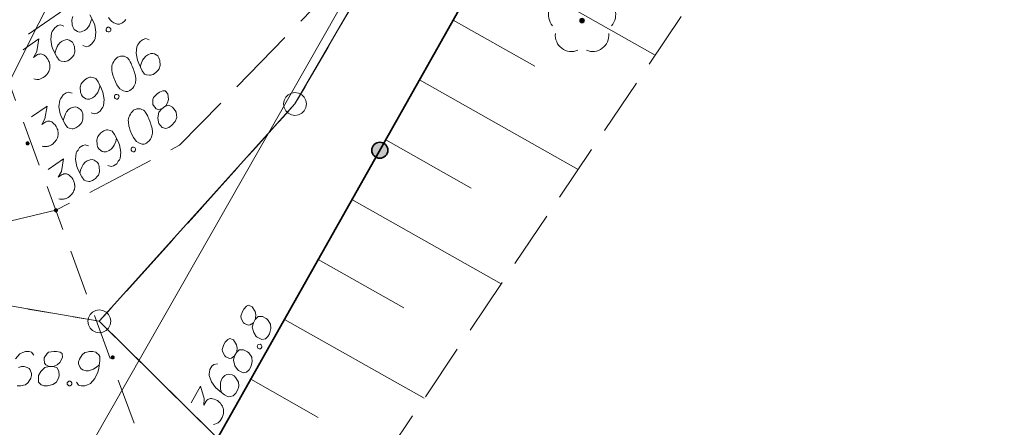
# Model space of a CAD drawing. Header units: metres. Extents: x 5555129 to 5556676, y 5635595 to 5636517.
# Tile 46 of 256: x 5555279 to 5555301, y 5636225 to 5636234. Entities that reach past the tile are written whole.
import ezdxf

# ---------------------------------------------------------------- set-up
doc = ezdxf.new("R2010")
doc.units = ezdxf.units.M
doc.header["$MEASUREMENT"] = 0
for name, pattern in [('L_0_04', [1.5, 1, -0.5]), ('L_0_05', [1.75, 1.25, -0.5]), ('L_0_06', [2, 1.5, -0.5]), ('PRZER1-1', [2, 1, -1]), ('PRZER3-1', [4, 3, -1])]:
    doc.linetypes.add(name, pattern=pattern)
for name, color, linetype, lineweight in [('#digitalizacja', 7, 'Continuous', 18), ('#przekroje', 7, 'L_0_04', 18), ('#skartowane', 7, 'Continuous', 18), ('#zmodyfikowane', 7, 'Continuous', 18)]:
    doc.layers.add(name, color=color, linetype=linetype, lineweight=lineweight)
for name, color, linetype, lineweight, true_color in [('GEPPGD', 7, 'Continuous', 18, 0x008000), ('GESDZI', 7, 'Continuous', 18, 0x0a0909), ('GESKKL', 7, 'PRZER3-1', 18, 0x008000), ('GESUZY', 7, 'PRZER1-1', 18, 0x008000)]:
    doc.layers.add(name, color=color, linetype=linetype, lineweight=lineweight, true_color=true_color)

# ---------------------------------------------------------------- blocks, each defined once
blk = doc.blocks.new('EPPGS')
at = {"color": 0, "flags": 128}
blk.add_lwpolyline([(0.5, 0), (0.475528, -0.154508), (0.404508, -0.293893), (0.293893, -0.404508), (0.154508, -0.475528), (0, -0.5), (-0.154508, -0.475528), (-0.293893, -0.404508), (-0.404508, -0.293893), (-0.475528, -0.154508), (-0.5, 0), (-0.475528, 0.154508), (-0.404508, 0.293893), (-0.293893, 0.404508), (-0.154508, 0.475528), (0, 0.5), (0.154508, 0.475528), (0.293893, 0.404508), (0.404508, 0.293893), (0.475528, 0.154508), (0.5, 0)], close=True, dxfattribs=at)
blk = doc.blocks.new('OBOP02_01')
at = {"linetype": 'Continuous', "lineweight": 18}
blk.add_hatch(color=0, dxfattribs=at).paths.add_polyline_path([(0, -0.1, 1), (0, 0.1, 1)])
at = {"color": 0, "linetype": 'Continuous', "lineweight": 18}
blk.add_circle((0, 0), 0.1, dxfattribs=at)
for centre, radius, start, end in [((0, 0.8), 0.7, 29.8459, 150.1541), ((-0.77, 0.25), 0.7, 101.6336, 222.6627), ((0.77, 0.25), 0.7, 317.3373, 78.3664), ((-0.46, -0.64), 0.71, 174.3693, 292.5572), ((0.46, -0.64), 0.71, 247.4428, 5.6307)]:
    blk.add_arc(centre, radius, start, end, dxfattribs=at)

msp = doc.modelspace()

# ---------------------------------------------------------------- hatches: boundary and pattern name
at = {"layer": '#skartowane', "linetype": 'Continuous', "lineweight": 18}
h = msp.add_hatch(color=7, dxfattribs=at)
edge = h.paths.add_edge_path()
edge.add_arc((5555279.21, 5636231.45), 0.045, 0, 360)
at = {"layer": '#skartowane', "linetype": 'Continuous', "lineweight": 35}
h = msp.add_hatch(color=7, dxfattribs=at)
edge = h.paths.add_edge_path()
edge.add_arc((5555286.90358, 5636231.30096), 0.175, 0, 360)
at = {"layer": '#skartowane', "linetype": 'Continuous', "lineweight": 18}
h = msp.add_hatch(color=7, dxfattribs=at)
edge = h.paths.add_edge_path()
edge.add_arc((5555279.83, 5636229.99), 0.045, 0, 360)
at = {"layer": '#zmodyfikowane', "linetype": 'Continuous', "lineweight": 18}
h = msp.add_hatch(color=7, dxfattribs=at)
edge = h.paths.add_edge_path()
edge.add_arc((5555281.07, 5636226.78), 0.045, 0, 360)

# ---------------------------------------------------------------- linework, layer by layer
at = {"layer": '#digitalizacja', "color": 5, "linetype": 'Continuous', "lineweight": 18, "flags": 128}
msp.add_lwpolyline([(5555295.74753, 5636253.83467), (5555291.22099, 5636243.51359), (5555282.53929, 5636228.27896), (5555280.2522, 5636224.26559)], dxfattribs=at)
at = {"layer": '#digitalizacja', "color": 1, "linetype": 'Continuous', "lineweight": 18, "flags": 128}
msp.add_lwpolyline([(5555274.91141, 5636223.01343), (5555277.42938, 5636230.05946), (5555280.47119, 5636236.09363), (5555284.63862, 5636239.75357)], dxfattribs=at)
at = {"layer": '#przekroje', "color": 7, "lineweight": 18, "flags": 128}
msp.add_lwpolyline([(5555277.57, 5636236.14), (5555281.83678, 5636224.52376)], dxfattribs=at)
at = {"layer": '#skartowane', "color": 7, "linetype": 'Continuous', "lineweight": 18}
for p, q in [((5555292.91797, 5636233.37604), (5555289.24282, 5636235.44873)), ((5555290.29163, 5636233.13512), (5555288.50597, 5636234.14219)), ((5555291.23662, 5636230.88007), (5555287.76911, 5636232.83565)), ((5555288.89821, 5636230.47676), (5555287.03226, 5636231.52911)), ((5555289.55527, 5636228.38409), (5555286.2954, 5636230.22258)), ((5555287.42726, 5636227.86213), (5555285.55855, 5636228.91604)), ((5555287.87392, 5636225.88812), (5555284.82169, 5636227.6095)), ((5555285.55904, 5636225.47155), (5555284.08484, 5636226.30296))]:
    msp.add_line(p, q, dxfattribs=at)
at = {"layer": '#skartowane', "color": 7, "linetype": 'L_0_06', "lineweight": 18, "flags": 128}
msp.add_lwpolyline([(5555319.91, 5636279.38), (5555323.03, 5636275.28), (5555329.28, 5636268.46), (5555334.03, 5636263.4), (5555345.03, 5636252.49), (5555346.54, 5636251.45), (5555345.73, 5636247.93), (5555332.42, 5636261.49), (5555327.2, 5636266.8), (5555317.86, 5636277.41), (5555315.42, 5636280.01), (5555313.35, 5636281.16), (5555310.91, 5636281.48), (5555308.55, 5636280.93), (5555307.33, 5636278.49), (5555300.21, 5636263.98), (5555298.84, 5636260.31), (5555299.74, 5636259.03), (5555298.26, 5636255.27), (5555297.04, 5636255.1), (5555292.88, 5636247), (5555292.08, 5636246.05), (5555288.59, 5636239.37), (5555285.9, 5636234.86), (5555282.53, 5636231.41), (5555279.83, 5636229.99), (5555275.41, 5636228.95), (5555271.53, 5636229.31), (5555268.13, 5636230.4), (5555264.62, 5636232.17), (5555253.07, 5636239.68), (5555243.27, 5636245.93), (5555229.11, 5636254.41), (5555220.5, 5636258.77), (5555213.45, 5636261.65), (5555208.14, 5636263.06), (5555202.51, 5636263.31), (5555198.72, 5636262.51), (5555193.02, 5636260.05), (5555189.79, 5636257.33), (5555186.81, 5636252.47), (5555184.72, 5636245.33), (5555179.71, 5636245.97), (5555181.09, 5636251.46), (5555182.84, 5636255.67), (5555185.21, 5636259.68), (5555188.88, 5636264.05), (5555188.73, 5636266.82), (5555186.51, 5636270.36), (5555177.24, 5636279.14), (5555172.12, 5636284.35), (5555168.67, 5636288.73), (5555165.68, 5636293.64), (5555163.11, 5636298.61), (5555159.69, 5636305.28), (5555154.96, 5636314.88), (5555157.25, 5636316.15), (5555161.87, 5636306.69), (5555165.41, 5636299.79), (5555167.81, 5636295.12), (5555170.82, 5636290.32), (5555174.09, 5636286.04), (5555178.95, 5636281.15), (5555193.27, 5636269.09), (5555198.74, 5636266.34), (5555202.91, 5636266.53), (5555208.67, 5636266.05), (5555214.33, 5636264.32), (5555221.74, 5636261.36), (5555230.37, 5636257.02), (5555244.89, 5636248.46), (5555254.7, 5636242.22), (5555266.71, 5636234.85), (5555271.59, 5636232.9), (5555275.32, 5636232.51), (5555278.58, 5636233.38), (5555282.52, 5636236.11), (5555285.35, 5636239.7), (5555289.44, 5636247.37), (5555294.78, 5636258.52), (5555297.61, 5636265.12), (5555304.52, 5636279.57), (5555309.3, 5636287.58), (5555310.96, 5636291.13)], dxfattribs=at)
at = {"layer": '#skartowane', "color": 7, "linetype": 'L_0_05', "lineweight": 18}
for points in [[(5555281.84, 5636224.52), (5555283.35, 5636225), (5555292.43, 5636241.1)], [(5555292.43, 5636241.1), (5555294.81, 5636240.05), (5555295.44, 5636237.12), (5555285.76, 5636222.75)]]:
    msp.add_lwpolyline(points, dxfattribs=at)
at = {"layer": '#skartowane', "color": 7, "linetype": 'Continuous', "lineweight": 35, "flags": 128}
msp.add_lwpolyline([(5555294.81, 5636240.05), (5555292.43, 5636241.1), (5555283.35, 5636225), (5555293.93, 5636215.77)], dxfattribs=at)
at = {"layer": '#skartowane', "color": 7, "linetype": 'Continuous', "lineweight": 18, "flags": 128}
for points in [[(5555280.20208, 5636234.21869), (5555280.18045, 5636234.14623), (5555280.18572, 5636234.03493), (5555280.20476, 5636233.97628), (5555280.23166, 5636233.93745), (5555280.29972, 5636233.89115), (5555280.33592, 5636233.88037), (5555280.38331, 5636233.88448), (5555280.45167, 5636233.91023), (5555280.4954, 5636233.94053), (5555280.53864, 5636233.9921), (5555280.56259, 5636234.03019), (5555280.59393, 5636234.10938), (5555280.60621, 5636234.15386)], [(5555280.41819, 5636233.5853), (5555280.49399, 5636233.55885), (5555280.54783, 5636233.57454), (5555280.61578, 5636233.62163), (5555280.65087, 5636233.67468), (5555280.67326, 5636233.70456), (5555280.68738, 5636233.73595), (5555280.7045, 5636233.87713), (5555280.67722, 5636234.03065), (5555280.64805, 5636234.10377), (5555280.5699, 5636234.25802)], [(5555280.97884, 5636234.19654), (5555281.01586, 5636234.14311), (5555281.04766, 5636234.10766), (5555281.09732, 5636234.07747), (5555281.12869, 5636234.06323), (5555281.17317, 5636234.05095), (5555281.21575, 5636234.05171), (5555281.23361, 5636234.05696), (5555281.26612, 5636234.07225), (5555281.29043, 5636234.08909), (5555281.32587, 5636234.12088), (5555281.35308, 5636234.15411)], [(5555280.00273, 5636234.00872), (5555279.92693, 5636234.03517), (5555279.87317, 5636234.01952), (5555279.80521, 5636233.97244), (5555279.77013, 5636233.91939), (5555279.74773, 5636233.8895), (5555279.73354, 5636233.85806), (5555279.71642, 5636233.71688), (5555279.74378, 5636233.56342), (5555279.77288, 5636233.49024), (5555279.85102, 5636233.33599), (5555279.90144, 5636233.26322), (5555279.94104, 5636233.24755), (5555280.00677, 5636233.23563), (5555280.0281, 5636233.23603), (5555280.08675, 5636233.25507), (5555280.14981, 5636233.29876), (5555280.19163, 5636233.3421), (5555280.21891, 5636233.37538), (5555280.24055, 5636233.44784), (5555280.23527, 5636233.55913), (5555280.21617, 5636233.61774), (5555280.18926, 5636233.65657), (5555280.12128, 5636233.70292), (5555280.08508, 5636233.71369), (5555280.03761, 5636233.70954), (5555279.96925, 5636233.68378), (5555279.9256, 5636233.65354), (5555279.88229, 5636233.60192), (5555279.85841, 5636233.56388), (5555279.82707, 5636233.48469), (5555279.81479, 5636233.4402), (5555279.81025, 5636233.41556)], [(5555280.93711, 5636233.96646), (5555280.96141, 5636233.9833), (5555280.98266, 5636233.98366), (5555281.01071, 5636233.97436), (5555281.02756, 5636233.95005), (5555281.02641, 5636233.92052), (5555281.01861, 5636233.90075), (5555280.99431, 5636233.88391), (5555280.97306, 5636233.88355), (5555280.945, 5636233.89285), (5555280.92816, 5636233.91716), (5555280.92931, 5636233.94669), (5555280.93711, 5636233.96646)], [(5555279.11597, 5636233.49487), (5555279.45574, 5636233.73029), (5555279.40987, 5636233.45425), (5555279.34011, 5636233.32683), (5555279.42748, 5636233.38736), (5555279.45023, 5636233.396), (5555279.46333, 5636233.39784), (5555279.47637, 5636233.39975), (5555279.48947, 5636233.40158), (5555279.51895, 5636233.40051), (5555279.53877, 5636233.39264), (5555279.55854, 5636233.38484), (5555279.57355, 5636233.37363), (5555279.60677, 5636233.34642), (5555279.63177, 5636233.32063), (5555279.64189, 5636233.30603), (5555279.65534, 5636233.28662), (5555279.6707, 5636233.25416), (5555279.67926, 5636233.23135), (5555279.6879, 5636233.2086), (5555279.69307, 5636233.19069), (5555279.69498, 5636233.17764), (5555279.69682, 5636233.16454), (5555279.69873, 5636233.1515), (5555279.69913, 5636233.13017), (5555279.69799, 5636233.10064), (5555279.69353, 5636233.07606), (5555279.69055, 5636233.05962), (5555279.68267, 5636233.0398), (5555279.67488, 5636233.02003), (5555279.66219, 5636232.99687), (5555279.65587, 5636232.98525), (5555279.62858, 5636232.95197), (5555279.60279, 5636232.92698), (5555279.58677, 5636232.90863), (5555279.55283, 5636232.88512), (5555279.51061, 5636232.8631), (5555279.49267, 5636232.8578), (5555279.47476, 5636232.85263), (5555279.45682, 5636232.84733), (5555279.43557, 5636232.84698), (5555279.41425, 5636232.84657), (5555279.37656, 5636232.84919), (5555279.34851, 5636232.85849)], [(5555281.86684, 5636233.7098), (5555281.79104, 5636233.73625), (5555281.73728, 5636233.72061), (5555281.66932, 5636233.67352), (5555281.63424, 5636233.62048), (5555281.61184, 5636233.59059), (5555281.59765, 5636233.55915), (5555281.58053, 5636233.41797), (5555281.60789, 5636233.26451), (5555281.63698, 5636233.19133), (5555281.71513, 5636233.03708), (5555281.76555, 5636232.96431), (5555281.80514, 5636232.94864), (5555281.87088, 5636232.93671), (5555281.89221, 5636232.93712), (5555281.95086, 5636232.95615), (5555282.01392, 5636232.99985), (5555282.05573, 5636233.04319), (5555282.08302, 5636233.07646), (5555282.10466, 5636233.14893), (5555282.09938, 5636233.26022), (5555282.08027, 5636233.31882), (5555282.05337, 5636233.35765), (5555281.98539, 5636233.404), (5555281.94918, 5636233.41478), (5555281.90172, 5636233.41063), (5555281.83336, 5636233.38487), (5555281.78971, 5636233.35462), (5555281.74639, 5636233.303), (5555281.72252, 5636233.26496), (5555281.69118, 5636233.18577), (5555281.6789, 5636233.14129), (5555281.67436, 5636233.11665)], [(5555281.17423, 5636233.33048), (5555281.16452, 5636233.32375), (5555281.13879, 5636233.29868), (5555281.12271, 5636233.28041), (5555281.11158, 5636233.26546), (5555281.094, 5636233.23891), (5555281.07494, 5636233.2042), (5555281.06082, 5636233.17282), (5555281.04997, 5636233.13656), (5555281.0489, 5636233.10708), (5555281.05109, 5636233.07273), (5555281.05341, 5636233.03836), (5555281.05899, 5636232.99912), (5555281.06273, 5636232.97298), (5555281.0732, 5636232.93713), (5555281.09231, 5636232.87853), (5555281.12813, 5636232.79564), (5555281.15878, 5636232.73067), (5555281.1958, 5636232.67724), (5555281.2276, 5636232.6418), (5555281.27726, 5636232.61161), (5555281.30863, 5636232.59736), (5555281.35311, 5636232.58508), (5555281.39569, 5636232.58585), (5555281.41355, 5636232.59109), (5555281.44606, 5636232.60638), (5555281.47037, 5636232.62322), (5555281.50581, 5636232.65502), (5555281.53302, 5636232.68824), (5555281.54727, 5636232.71961), (5555281.56436, 5636232.76743), (5555281.5689, 5636232.79207), (5555281.57486, 5636232.82494), (5555281.57593, 5636232.85442), (5555281.57552, 5636232.87575), (5555281.56844, 5636232.9067), (5555281.56661, 5636232.9198), (5555281.55947, 5636232.95083), (5555281.549, 5636232.98668), (5555281.53853, 5636233.02253), (5555281.52989, 5636233.04528), (5555281.52472, 5636233.0632), (5555281.51608, 5636233.08595), (5555281.4955, 5636233.1364), (5555281.4836, 5636233.16402), (5555281.47157, 5636233.19166), (5555281.45295, 5636233.22899), (5555281.42747, 5636233.27605), (5555281.41741, 5636233.29058), (5555281.39914, 5636233.30665), (5555281.38079, 5636233.32268), (5555281.34609, 5636233.34174), (5555281.31804, 5636233.35104), (5555281.2934, 5636233.35557), (5555281.26392, 5636233.35665), (5555281.23778, 5636233.3529), (5555281.21979, 5636233.34768), (5555281.20193, 5636233.34243), (5555281.17423, 5636233.33048)], [(5555280.59813, 5636232.11943), (5555280.67393, 5636232.09299), (5555280.72777, 5636232.10868), (5555280.79572, 5636232.15577), (5555280.83081, 5636232.20881), (5555280.8532, 5636232.2387), (5555280.86732, 5636232.27009), (5555280.88444, 5636232.41127), (5555280.85716, 5636232.56478), (5555280.82799, 5636232.63791), (5555280.74984, 5636232.79216), (5555280.69942, 5636232.86493), (5555280.65983, 5636232.8806), (5555280.59409, 5636232.89252), (5555280.57284, 5636232.89217), (5555280.51419, 5636232.87314), (5555280.45105, 5636232.82939), (5555280.40924, 5636232.78605), (5555280.38202, 5636232.75283), (5555280.36039, 5636232.68036), (5555280.36566, 5636232.56907), (5555280.3847, 5636232.51042), (5555280.4116, 5636232.47158), (5555280.47966, 5636232.42529), (5555280.51586, 5636232.41451), (5555280.56325, 5636232.41861), (5555280.63161, 5636232.44437), (5555280.67534, 5636232.47467), (5555280.71858, 5636232.52623), (5555280.74253, 5636232.56433), (5555280.77387, 5636232.64351), (5555280.78615, 5636232.688), (5555280.79061, 5636232.71259)], [(5555280.18267, 5636232.54285), (5555280.10687, 5636232.5693), (5555280.05311, 5636232.55366), (5555279.98515, 5636232.50657), (5555279.95007, 5636232.45353), (5555279.92767, 5636232.42364), (5555279.91348, 5636232.3922), (5555279.89636, 5636232.25102), (5555279.92372, 5636232.09756), (5555279.95282, 5636232.02438), (5555280.03096, 5636231.87013), (5555280.08138, 5636231.79736), (5555280.12097, 5636231.78169), (5555280.18671, 5636231.76976), (5555280.20804, 5636231.77017), (5555280.26669, 5636231.7892), (5555280.32975, 5636231.8329), (5555280.37156, 5636231.87624), (5555280.39885, 5636231.90951), (5555280.42049, 5636231.98198), (5555280.41521, 5636232.09327), (5555280.39611, 5636232.15187), (5555280.3692, 5636232.1907), (5555280.30122, 5636232.23705), (5555280.26502, 5636232.24783), (5555280.21755, 5636232.24368), (5555280.14919, 5636232.21792), (5555280.10554, 5636232.18767), (5555280.06223, 5636232.13605), (5555280.03835, 5636232.09801), (5555280.00701, 5636232.01883), (5555279.99473, 5636231.97434), (5555279.99019, 5636231.9497)], [(5555282.14335, 5636232.20681), (5555282.2113, 5636232.2539), (5555282.22733, 5636232.27224), (5555282.26878, 5636232.33683), (5555282.2856, 5636232.40596), (5555282.27021, 5636232.53185), (5555282.21824, 5636232.59641), (5555282.16751, 5636232.59713), (5555282.08944, 5636232.56464), (5555282.0409, 5636232.53101), (5555281.95875, 5636232.45249), (5555281.94642, 5636232.40808), (5555281.94836, 5636232.3016), (5555281.96033, 5636232.27403), (5555282.02051, 5636232.20791), (5555282.06011, 5636232.19224), (5555282.14335, 5636232.20681), (5555282.07914, 5636232.13359), (5555282.05679, 5636232.0104), (5555282.06843, 5636231.91064), (5555282.08033, 5636231.88302), (5555282.14915, 5636231.79415), (5555282.22643, 5636231.77586), (5555282.29813, 5636231.7968), (5555282.35638, 5636231.83716), (5555282.43179, 5636231.92539), (5555282.4695, 5636232.01612), (5555282.45261, 5636232.13374), (5555282.43733, 5636232.16625), (5555282.37862, 5636232.24052), (5555282.29271, 5636232.28157), (5555282.2113, 5636232.2539)], [(5555281.11705, 5636232.5006), (5555281.14135, 5636232.51744), (5555281.1626, 5636232.51779), (5555281.19065, 5636232.50849), (5555281.2075, 5636232.48419), (5555281.20635, 5636232.45466), (5555281.19855, 5636232.43488), (5555281.17425, 5636232.41804), (5555281.153, 5636232.41769), (5555281.12494, 5636232.42699), (5555281.1081, 5636232.45129), (5555281.10925, 5636232.48082), (5555281.11705, 5636232.5006)], [(5555279.29591, 5636232.029), (5555279.63568, 5636232.26442), (5555279.58981, 5636231.98838), (5555279.52005, 5636231.86096), (5555279.60742, 5636231.9215), (5555279.63017, 5636231.93014), (5555279.64327, 5636231.93197), (5555279.65631, 5636231.93388), (5555279.66941, 5636231.93572), (5555279.69889, 5636231.93465), (5555279.71871, 5636231.92677), (5555279.73848, 5636231.91898), (5555279.75349, 5636231.90777), (5555279.78671, 5636231.88055), (5555279.81171, 5636231.85477), (5555279.82182, 5636231.84017), (5555279.83528, 5636231.82075), (5555279.85064, 5636231.78829), (5555279.8592, 5636231.76549), (5555279.86784, 5636231.74273), (5555279.87301, 5636231.72482), (5555279.87492, 5636231.71178), (5555279.87676, 5636231.69868), (5555279.87867, 5636231.68564), (5555279.87907, 5636231.66431), (5555279.87793, 5636231.63478), (5555279.87347, 5636231.61019), (5555279.87049, 5636231.59376), (5555279.86261, 5636231.57393), (5555279.85482, 5636231.55416), (5555279.84213, 5636231.531), (5555279.83581, 5636231.51938), (5555279.80852, 5636231.48611), (5555279.78273, 5636231.46111), (5555279.76671, 5636231.44277), (5555279.73277, 5636231.41925), (5555279.69055, 5636231.39724), (5555279.67261, 5636231.39194), (5555279.6547, 5636231.38677), (5555279.63676, 5636231.38147), (5555279.61551, 5636231.38111), (5555279.59419, 5636231.3807), (5555279.5565, 5636231.38333), (5555279.52845, 5636231.39263)], [(5555281.5361, 5636232.18124), (5555281.52639, 5636232.17451), (5555281.50066, 5636232.14944), (5555281.48458, 5636232.13117), (5555281.47345, 5636232.11622), (5555281.45587, 5636232.08967), (5555281.43681, 5636232.05497), (5555281.42269, 5636232.02358), (5555281.41184, 5636231.98732), (5555281.41077, 5636231.95784), (5555281.41296, 5636231.92349), (5555281.41527, 5636231.88912), (5555281.42085, 5636231.84989), (5555281.4246, 5636231.82374), (5555281.43507, 5636231.78789), (5555281.45418, 5636231.72929), (5555281.49, 5636231.64641), (5555281.52065, 5636231.58143), (5555281.55767, 5636231.528), (5555281.58947, 5636231.49256), (5555281.63913, 5636231.46237), (5555281.67049, 5636231.44813), (5555281.71498, 5636231.43584), (5555281.75756, 5636231.43661), (5555281.77542, 5636231.44186), (5555281.80793, 5636231.45714), (5555281.83224, 5636231.47399), (5555281.86768, 5636231.50578), (5555281.89489, 5636231.53901), (5555281.90913, 5636231.57037), (5555281.92623, 5636231.6182), (5555281.93077, 5636231.64284), (5555281.93673, 5636231.6757), (5555281.9378, 5636231.70518), (5555281.93739, 5636231.72651), (5555281.93031, 5636231.75747), (5555281.92847, 5636231.77056), (5555281.92134, 5636231.8016), (5555281.91087, 5636231.83745), (5555281.9004, 5636231.87329), (5555281.89176, 5636231.89605), (5555281.88659, 5636231.91396), (5555281.87795, 5636231.93671), (5555281.85737, 5636231.98716), (5555281.84547, 5636232.01478), (5555281.83344, 5636232.04243), (5555281.81482, 5636232.07975), (5555281.78934, 5636232.12681), (5555281.77927, 5636232.14134), (5555281.76101, 5636232.15742), (5555281.74266, 5636232.17344), (5555281.70796, 5636232.1925), (5555281.67991, 5636232.2018), (5555281.65527, 5636232.20634), (5555281.62579, 5636232.20741), (5555281.59965, 5636232.20366), (5555281.58166, 5636232.19844), (5555281.5638, 5636232.19319), (5555281.5361, 5636232.18124)], [(5555280.96, 5636230.9702), (5555281.0358, 5636230.94375), (5555281.08964, 5636230.95944), (5555281.15759, 5636231.00653), (5555281.19268, 5636231.05958), (5555281.21507, 5636231.08946), (5555281.22919, 5636231.12085), (5555281.24631, 5636231.26203), (5555281.21903, 5636231.41554), (5555281.18985, 5636231.48867), (5555281.11171, 5636231.64292), (5555281.06129, 5636231.71569), (5555281.02169, 5636231.73136), (5555280.95596, 5636231.74329), (5555280.93471, 5636231.74293), (5555280.87605, 5636231.7239), (5555280.81292, 5636231.68015), (5555280.7711, 5636231.63681), (5555280.74389, 5636231.60359), (5555280.72226, 5636231.53112), (5555280.72753, 5636231.41983), (5555280.74656, 5636231.36118), (5555280.77347, 5636231.32235), (5555280.84152, 5636231.27605), (5555280.87773, 5636231.26527), (5555280.92512, 5636231.26937), (5555280.99348, 5636231.29513), (5555281.0372, 5636231.32543), (5555281.08044, 5636231.377), (5555281.10439, 5636231.41509), (5555281.13574, 5636231.49428), (5555281.14802, 5636231.53876), (5555281.15248, 5636231.56335)], [(5555280.54454, 5636231.39362), (5555280.46874, 5636231.42006), (5555280.41498, 5636231.40442), (5555280.34702, 5636231.35734), (5555280.31194, 5636231.30429), (5555280.28954, 5636231.2744), (5555280.27535, 5636231.24296), (5555280.25823, 5636231.10178), (5555280.28559, 5636230.94832), (5555280.31468, 5636230.87514), (5555280.39283, 5636230.72089), (5555280.44325, 5636230.64812), (5555280.48284, 5636230.63245), (5555280.54858, 5636230.62053), (5555280.56991, 5636230.62093), (5555280.62856, 5636230.63997), (5555280.69162, 5636230.68366), (5555280.73343, 5636230.727), (5555280.76072, 5636230.76028), (5555280.78235, 5636230.83274), (5555280.77708, 5636230.94403), (5555280.75797, 5636231.00263), (5555280.73107, 5636231.04147), (5555280.66309, 5636231.08781), (5555280.62688, 5636231.09859), (5555280.57942, 5636231.09444), (5555280.51105, 5636231.06868), (5555280.46741, 5636231.03844), (5555280.42409, 5636230.98682), (5555280.40022, 5636230.94878), (5555280.36888, 5636230.86959), (5555280.3566, 5636230.8251), (5555280.35206, 5636230.80046)], [(5555281.47891, 5636231.35136), (5555281.50322, 5636231.3682), (5555281.52447, 5636231.36856), (5555281.55252, 5636231.35926), (5555281.56936, 5636231.33495), (5555281.56822, 5636231.30542), (5555281.56042, 5636231.28565), (5555281.53611, 5636231.2688), (5555281.51486, 5636231.26845), (5555281.48681, 5636231.27775), (5555281.46997, 5636231.30206), (5555281.47112, 5636231.33159), (5555281.47891, 5636231.35136)], [(5555279.65778, 5636230.87976), (5555279.99755, 5636231.11519), (5555279.95168, 5636230.83914), (5555279.88192, 5636230.71172), (5555279.96929, 5636230.77226), (5555279.99204, 5636230.7809), (5555280.00514, 5636230.78273), (5555280.01818, 5636230.78464), (5555280.03128, 5636230.78648), (5555280.06076, 5636230.78541), (5555280.08058, 5636230.77754), (5555280.10035, 5636230.76974), (5555280.11536, 5636230.75853), (5555280.14858, 5636230.73131), (5555280.17358, 5636230.70553), (5555280.18369, 5636230.69093), (5555280.19715, 5636230.67151), (5555280.21251, 5636230.63905), (5555280.22107, 5636230.61625), (5555280.22971, 5636230.5935), (5555280.23488, 5636230.57558), (5555280.23679, 5636230.56254), (5555280.23862, 5636230.54944), (5555280.24053, 5636230.5364), (5555280.24094, 5636230.51507), (5555280.2398, 5636230.48554), (5555280.23534, 5636230.46095), (5555280.23235, 5636230.44452), (5555280.22448, 5636230.4247), (5555280.21668, 5636230.40492), (5555280.20399, 5636230.38176), (5555280.19768, 5636230.37015), (5555280.17039, 5636230.33687), (5555280.1446, 5636230.31188), (5555280.12858, 5636230.29353), (5555280.09464, 5636230.27001), (5555280.05242, 5636230.248), (5555280.03448, 5636230.2427), (5555280.01657, 5636230.23753), (5555279.99863, 5636230.23223), (5555279.97738, 5636230.23187), (5555279.95606, 5636230.23147), (5555279.91837, 5636230.23409), (5555279.89032, 5636230.24339)], [(5555284.14147, 5636227.53762), (5555284.18209, 5636227.60963), (5555284.18851, 5636227.63313), (5555284.19764, 5636227.70934), (5555284.18262, 5636227.77887), (5555284.11386, 5636227.88545), (5555284.03893, 5636227.92088), (5555283.99297, 5636227.89939), (5555283.93688, 5636227.83611), (5555283.90788, 5636227.78467), (5555283.86821, 5636227.67818), (5555283.87648, 5636227.63284), (5555283.92467, 5636227.53787), (5555283.94747, 5636227.51828), (5555284.03046, 5636227.48503), (5555284.07293, 5636227.4882), (5555284.14147, 5636227.53762), (5555284.11564, 5636227.44372), (5555284.14926, 5636227.32312), (5555284.20325, 5636227.23844), (5555284.226, 5636227.21877), (5555284.32669, 5636227.16882), (5555284.40421, 5636227.18606), (5555284.45959, 5636227.23618), (5555284.4944, 5636227.2979), (5555284.52379, 5636227.4102), (5555284.51814, 5636227.50829), (5555284.45165, 5636227.60676), (5555284.42371, 5636227.62935), (5555284.33849, 5636227.67058), (5555284.24327, 5636227.67004), (5555284.18209, 5636227.60963)], [(5555283.73248, 5636226.81242), (5555283.77309, 5636226.88443), (5555283.77951, 5636226.90793), (5555283.78864, 5636226.98414), (5555283.77363, 5636227.05367), (5555283.70487, 5636227.16025), (5555283.62993, 5636227.19568), (5555283.58397, 5636227.17419), (5555283.52789, 5636227.11091), (5555283.49888, 5636227.05947), (5555283.45921, 5636226.95298), (5555283.46749, 5636226.90764), (5555283.51567, 5636226.81267), (5555283.53847, 5636226.79308), (5555283.62147, 5636226.75983), (5555283.66393, 5636226.763), (5555283.73248, 5636226.81242), (5555283.70664, 5636226.71852), (5555283.74026, 5636226.59792), (5555283.79425, 5636226.51324), (5555283.81701, 5636226.49357), (5555283.9177, 5636226.44362), (5555283.99522, 5636226.46086), (5555284.0506, 5636226.51098), (5555284.08541, 5636226.5727), (5555284.11479, 5636226.685), (5555284.10915, 5636226.78309), (5555284.04265, 5636226.88156), (5555284.01471, 5636226.90415), (5555283.92949, 5636226.94538), (5555283.83428, 5636226.94484), (5555283.77309, 5636226.88443)], [(5555284.22707, 5636227.02834), (5555284.2416, 5636227.0541), (5555284.26057, 5636227.06369), (5555284.28987, 5636227.06755), (5555284.31562, 5636227.05303), (5555284.32747, 5636227.02595), (5555284.32908, 5636227.00476), (5555284.31455, 5636226.979), (5555284.29559, 5636226.96941), (5555284.26629, 5636226.96555), (5555284.24053, 5636226.98007), (5555284.22868, 5636227.00715), (5555284.22707, 5636227.02834)], [(5555283.35623, 5636226.63824), (5555283.27648, 5636226.62898), (5555283.23493, 5636226.59145), (5555283.19432, 5636226.51944), (5555283.18588, 5636226.4564), (5555283.17877, 5636226.41974), (5555283.17971, 5636226.38526), (5555283.22588, 5636226.25075), (5555283.31744, 5636226.12459), (5555283.37554, 5636226.07143), (5555283.51314, 5636225.96671), (5555283.59025, 5636225.92322), (5555283.63272, 5636225.92639), (5555283.69707, 5636225.94433), (5555283.71608, 5636225.954), (5555283.76056, 5636225.99671), (5555283.79825, 5636226.06353), (5555283.81697, 5636226.12077), (5555283.82701, 5636226.16262), (5555283.81487, 5636226.23726), (5555283.76158, 5636226.33511), (5555283.71883, 5636226.37951), (5555283.67768, 5636226.40271), (5555283.59629, 5636226.41477), (5555283.55901, 5636226.40868), (5555283.51811, 5636226.38423), (5555283.46783, 5636226.33124), (5555283.44174, 5636226.28499), (5555283.42528, 5636226.21964), (5555283.42039, 5636226.175), (5555283.42673, 5636226.09007), (5555283.43508, 5636226.04468), (5555283.44175, 5636226.02053)], [(5555282.7824, 5636225.78906), (5555282.98546, 5636226.14911), (5555283.06459, 5636225.8807), (5555283.05739, 5636225.73561), (5555283.1096, 5636225.8282), (5555283.12631, 5636225.84589), (5555283.1373, 5636225.85326), (5555283.1482, 5636225.86066), (5555283.15919, 5636225.86803), (5555283.18618, 5636225.87992), (5555283.20745, 5636225.88148), (5555283.22865, 5636225.88309), (5555283.24704, 5636225.87955), (5555283.28881, 5636225.86955), (5555283.32255, 5636225.85725), (5555283.33802, 5636225.84853), (5555283.35859, 5636225.83692), (5555283.38657, 5636225.81442), (5555283.40422, 5636225.79763), (5555283.42192, 5636225.78092), (5555283.43439, 5636225.76706), (5555283.4418, 5636225.75615), (5555283.44916, 5636225.74517), (5555283.45657, 5636225.73426), (5555283.46624, 5636225.71525), (5555283.47809, 5636225.68818), (5555283.4848, 5636225.66411), (5555283.48928, 5636225.64802), (5555283.49084, 5636225.62674), (5555283.49245, 5636225.60555), (5555283.49114, 5636225.57918), (5555283.49052, 5636225.56597), (5555283.48048, 5636225.52412), (5555283.46817, 5636225.49038), (5555283.46175, 5636225.46688), (5555283.44147, 5636225.43092), (5555283.41308, 5636225.39269), (5555283.39925, 5636225.3801), (5555283.38539, 5636225.36763), (5555283.37156, 5636225.35504), (5555283.35259, 5636225.34545), (5555283.33358, 5636225.33578), (5555283.29853, 5636225.32171), (5555283.26923, 5636225.31784)]]:
    msp.add_lwpolyline(points, dxfattribs=at)
at = {"layer": '#skartowane', "color": 7, "linetype": 'Continuous', "lineweight": 35}
msp.add_circle((5555286.90358, 5636231.30096), 0.175, dxfattribs=at)
at = {"layer": '#skartowane', "color": 96}
msp.add_point((5555291.32, 5636234.13), dxfattribs=at)
at = {"layer": '#zmodyfikowane', "color": 7, "linetype": 'Continuous', "lineweight": 18, "flags": 128}
for points in [[(5555279.34609, 5636226.82728), (5555279.29885, 5636226.89219), (5555279.24575, 5636226.90995), (5555279.16308, 5636226.90995), (5555279.10403, 5636226.88633), (5555279.0686, 5636226.87452), (5555279.03903, 5636226.85676), (5555278.94454, 5636226.75047)], [(5555279.68264, 5636226.58512), (5555279.76531, 5636226.58512), (5555279.78893, 5636226.59107), (5555279.8598, 5636226.62055), (5555279.91299, 5636226.66779), (5555279.97204, 5636226.78004), (5555279.96609, 5636226.86271), (5555279.9248, 5636226.89219), (5555279.84213, 5636226.90995), (5555279.78307, 5636226.90995), (5555279.67083, 5636226.89219), (5555279.6354, 5636226.86271), (5555279.57635, 5636226.77409), (5555279.57049, 5636226.74461), (5555279.5823, 5636226.65598), (5555279.60592, 5636226.62055), (5555279.68264, 5636226.58512), (5555279.58816, 5636226.5615), (5555279.49963, 5636226.47297), (5555279.45239, 5636226.38435), (5555279.44644, 5636226.35487), (5555279.45239, 5636226.24262), (5555279.50549, 5636226.18357), (5555279.57635, 5636226.15995), (5555279.64721, 5636226.15995), (5555279.75945, 5636226.18952), (5555279.84213, 5636226.24262), (5555279.89523, 5636226.34892), (5555279.90118, 5636226.38435), (5555279.89523, 5636226.47883), (5555279.84799, 5636226.5615), (5555279.76531, 5636226.58512)], [(5555280.27902, 5636226.24262), (5555280.32626, 5636226.17771), (5555280.37945, 5636226.15995), (5555280.46212, 5636226.15995), (5555280.52117, 5636226.18357), (5555280.5566, 5636226.19538), (5555280.58608, 5636226.21314), (5555280.68057, 5636226.31944), (5555280.74557, 5636226.46116), (5555280.76324, 5636226.53788), (5555280.78686, 5636226.70918), (5555280.78686, 5636226.79771), (5555280.76324, 5636226.83314), (5555280.716, 5636226.88038), (5555280.69833, 5636226.89219), (5555280.63928, 5636226.90995), (5555280.56246, 5636226.90995), (5555280.50341, 5636226.89814), (5555280.46212, 5636226.88633), (5555280.40307, 5636226.83909), (5555280.34402, 5636226.74461), (5555280.32626, 5636226.68556), (5555280.32626, 5636226.63831), (5555280.35583, 5636226.5615), (5555280.37945, 5636226.53202), (5555280.42074, 5636226.5084), (5555280.4916, 5636226.49064), (5555280.54479, 5636226.49064), (5555280.6097, 5636226.5084), (5555280.65109, 5636226.52607), (5555280.72195, 5636226.57331), (5555280.75738, 5636226.60288), (5555280.77505, 5636226.62055)], [(5555278.98592, 5636226.15995), (5555279.06265, 5636226.15995), (5555279.1217, 5636226.17176), (5555279.16308, 5636226.18357), (5555279.22213, 5636226.23081), (5555279.28118, 5636226.3253), (5555279.29885, 5636226.38435), (5555279.29885, 5636226.43159), (5555279.26937, 5636226.5084), (5555279.24575, 5636226.53788), (5555279.20437, 5636226.5615), (5555279.13351, 5636226.57926), (5555279.08041, 5636226.57926), (5555279.0154, 5636226.5615)], [(5555280.11367, 5636226.26038), (5555280.14324, 5636226.26038), (5555280.16091, 5636226.24857), (5555280.17867, 5636226.22495), (5555280.17867, 5636226.19538), (5555280.16091, 5636226.17176), (5555280.14324, 5636226.15995), (5555280.11367, 5636226.15995), (5555280.096, 5636226.17176), (5555280.07824, 5636226.19538), (5555280.07824, 5636226.22495), (5555280.096, 5636226.24857), (5555280.11367, 5636226.26038)]]:
    msp.add_lwpolyline(points, dxfattribs=at)
at = {"layer": 'GESDZI', "color": 96, "linetype": 'Continuous', "lineweight": 18, "flags": 128}
for points in [[(5555342.54, 5636360.36), (5555325.26, 5636314.3), (5555323.65, 5636312.16), (5555321.55, 5636300.85), (5555316.27, 5636290.41), (5555313.36, 5636286.16), (5555307.64, 5636279.94), (5555302.66, 5636268.89), (5555289.79, 5636240.47), (5555285.05, 5636232.31), (5555280.77743, 5636227.56838), (5555269.59986, 5636229.49525)], [(5555184.7582, 5636205.85954), (5555184.84592, 5636238.08381), (5555186.35108, 5636245.8009), (5555237.32111, 5636213.99635), (5555252.77871, 5636239.85712), (5555269.59986, 5636229.49525), (5555280.77743, 5636227.56838), (5555285.04465, 5636223.35372), (5555298.92385, 5636211.27442), (5555290.47404, 5636196.61702), (5555286.06709, 5636191.38205)]]:
    msp.add_lwpolyline(points, dxfattribs=at)
msp.add_lwpolyline([(5555280.77743, 5636227.56838), (5555285.05, 5636232.31), (5555289.79, 5636240.47), (5555302.66, 5636268.89), (5555307.64, 5636279.94), (5555313.36, 5636286.16), (5555323.46444, 5636270.14344), (5555330.68093, 5636262.48448), (5555338.2717, 5636254.20379), (5555345.59548, 5636246.66731), (5555341.24402, 5636240.50625), (5555336.03815, 5636234.96601), (5555332.09908, 5636232.22556), (5555322.94092, 5636229.36655), (5555314.02703, 5636226.76317), (5555306.62881, 5636221.29313), (5555300.80168, 5636216.23892), (5555298.92385, 5636211.27442), (5555285.04465, 5636223.35372), (5555280.77743, 5636227.56838)], close=True, dxfattribs=at)
at = {"layer": 'GESKKL', "color": 96, "linetype": 'PRZER3-1', "lineweight": 18, "ltscale": 0.5, "true_color": 0x008000}
msp.add_lwpolyline([(5555345.59548, 5636246.66731), (5555338.2717, 5636254.20379), (5555330.68093, 5636262.48448), (5555323.46444, 5636270.14344), (5555308.74724, 5636234.156), (5555289.79, 5636240.47), (5555285.05, 5636232.31), (5555280.77743, 5636227.56838), (5555285.04465, 5636223.35372), (5555298.92385, 5636211.27442), (5555300.80168, 5636216.23892), (5555306.62881, 5636221.29313), (5555314.02703, 5636226.76317), (5555322.94092, 5636229.36655), (5555332.09908, 5636232.22556), (5555336.03815, 5636234.96601), (5555341.24402, 5636240.50625), (5555345.59548, 5636246.66731)], close=True, dxfattribs=at)
at = {"layer": 'GESUZY', "color": 96, "linetype": 'PRZER1-1', "lineweight": 18, "ltscale": 0.5, "true_color": 0x008000}
for points in [[(5555274.28994, 5636228.68146), (5555280.77743, 5636227.56838), (5555285.05, 5636232.31), (5555289.79, 5636240.47), (5555302.66, 5636268.89), (5555307.64, 5636279.94), (5555313.36, 5636286.16), (5555316.27, 5636290.41), (5555321.55, 5636300.85), (5555323.65, 5636312.16), (5555325.26, 5636314.3), (5555342.54, 5636360.36)], [(5555308.74724, 5636234.156), (5555289.79, 5636240.47), (5555285.05, 5636232.31), (5555280.77743, 5636227.56838), (5555285.04465, 5636223.35372), (5555298.92385, 5636211.27442), (5555300.80168, 5636216.23892), (5555306.62881, 5636221.29313), (5555314.02703, 5636226.76317), (5555322.94092, 5636229.36655), (5555332.09908, 5636232.22556), (5555336.03815, 5636234.96601), (5555341.24402, 5636240.50625), (5555345.59548, 5636246.66731), (5555338.2717, 5636254.20379), (5555330.68093, 5636262.48448), (5555323.46444, 5636270.14344)]]:
    msp.add_lwpolyline(points, dxfattribs=at)

# ---------------------------------------------------------------- block references
at = {"layer": '#skartowane', "color": 96, "linetype": 'Continuous', "xscale": 0.5, "yscale": 0.5, "zscale": 0.5}
msp.add_blockref('OBOP02_01', (5555291.32, 5636234.13), dxfattribs=at)
at = {"layer": 'GEPPGD', "color": 96, "lineweight": 18, "true_color": 0x008000, "xscale": 0.5, "yscale": 0.5, "zscale": 0.5, "rotation": 90}
for p in [(5555285.05, 5636232.31), (5555280.77743, 5636227.56838)]:
    msp.add_blockref('EPPGS', p, dxfattribs=at)

doc.saveas('drawing.dxf')
